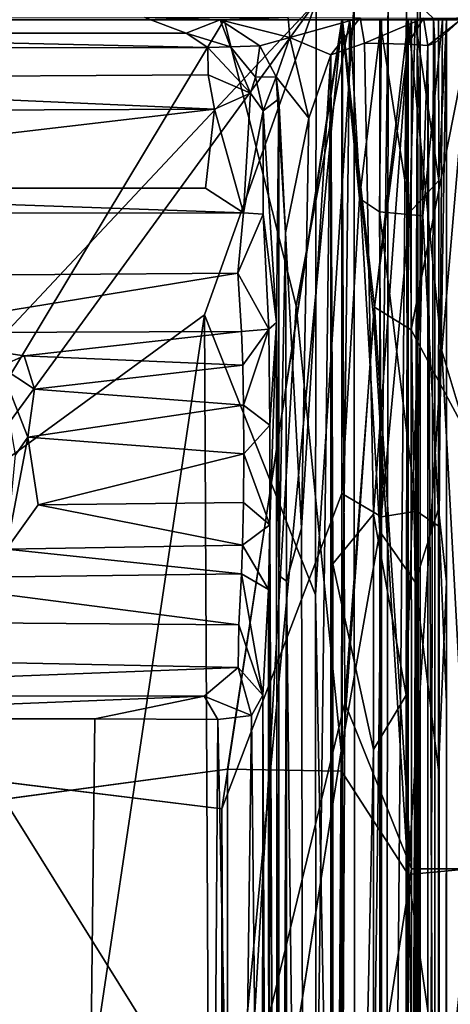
# Model space of a CAD drawing. Header units: millimetres. Extents: x -474 to 3044, y -109 to 1309.
# Tile 45 of 118: x -214 to -198, y 992 to 1030. Entities that reach past the tile are written whole.
import ezdxf

# ---------------------------------------------------------------- set-up
doc = ezdxf.new("R2010")
doc.units = ezdxf.units.MM
doc.layers.add('Layer 01', color=7, linetype='Continuous', true_color=0x000000)

msp = doc.modelspace()

# ---------------------------------------------------------------- linework, layer by layer
at = {"layer": 'Layer 01'}
for points in [[(-202.977, 1030.678, 1017.404), (-232.824, 1030.678, 1017.4), (-217.064, 1015.689, 1017.399)], [(-216.816, 1011.746, 1017.4), (-202.977, 1030.678, 1017.404), (-217.064, 1015.689, 1017.399)], [(-207.255, 1018.72, 1017.4), (-202.977, 1030.678, 1017.404), (-216.816, 1011.746, 1017.4)], [(-202.977, 1030.678, 1017.404), (-207.255, 1018.72, 1017.4), (-203.009, 1008.021, 1017.401)], [(-202.977, 1030.678, 1017.404), (-203.009, 1008.021, 1017.401), (-201.535, 1030.671, 1017.117)], [(-203.009, 1008.021, 1017.401), (-201.508, 930.27, 1017.111), (-201.535, 1030.671, 1017.117)], [(-201.508, 930.27, 1017.111), (-200.234, 1030.653, 1016.265), (-201.535, 1030.671, 1017.117)], [(-201.508, 930.27, 1017.111), (-200.331, 936.524, 1016.377), (-200.234, 1030.653, 1016.265)], [(-200.331, 936.524, 1016.377), (-199.529, 1030.631, 1015.288), (-200.234, 1030.653, 1016.265)], [(-200.331, 936.524, 1016.377), (-199.406, 951.637, 1015.02), (-199.529, 1030.631, 1015.288)], [(-199.529, 1030.631, 1015.288), (-199.406, 951.637, 1015.02), (-199.105, 1030.609, 1013.796)], [(-199.093, 930.126, 1013.718), (-199.105, 1030.609, 1013.796), (-199.406, 951.637, 1015.02)], [(-199.004, 944.608, 1008.726), (-199.009, 1030.531, 1009.009), (-199.105, 1030.609, 1013.796)], [(-199.093, 930.126, 1013.718), (-199.004, 944.608, 1008.726), (-199.105, 1030.609, 1013.796)], [(-198.495, 1030.043, 981.145), (-199.009, 1030.531, 1009.009), (-199.004, 944.608, 1008.726), (-198.609, 980.394, 987.318)], [(-232.594, 1030.05, 975.819), (-209.546, 1030.09, 973.396), (-207.952, 1029.481, 1008.624), (-231.676, 1029.479, 1008.648)], [(-204.052, 1030.087, 973.58), (-206.651, 1029.997, 976.188), (-209.546, 1030.09, 973.396)], [(-209.546, 1030.09, 973.396), (-206.651, 1029.997, 976.188), (-207.952, 1029.481, 1008.624)], [(-206.651, 1029.997, 976.188), (-204.052, 1030.087, 973.58), (-203.987, 1029.326, 974.804)], [(-204.052, 1030.087, 973.58), (-201.303, 1030.075, 973.944), (-203.987, 1029.326, 974.804)], [(-203.987, 1029.326, 974.804), (-201.303, 1030.075, 973.944), (-202.415, 1028.655, 974.596)], [(-201.128, 1029.098, 974.761), (-202.415, 1028.655, 974.596), (-201.303, 1030.075, 973.944)], [(-198.882, 1030.061, 975.052), (-201.128, 1029.098, 974.761), (-201.303, 1030.075, 973.944)], [(-201.128, 1029.098, 974.761), (-198.882, 1030.061, 975.052), (-199.482, 1029.063, 975.779)], [(-199.482, 1029.063, 975.779), (-198.882, 1030.061, 975.052), (-198.713, 1029.014, 977.071)], [(-197.462, 1029.994, 978.363), (-198.882, 1030.061, 975.052), (-195.098, 1030.098, 972.973)], [(-198.713, 1029.014, 977.071), (-198.882, 1030.061, 975.052), (-197.462, 1029.994, 978.363)], [(-198.495, 1030.043, 981.145), (-198.609, 980.394, 987.318), (-198.447, 967.1, 978.55), (-198.443, 1029.098, 978.381)], [(-197.462, 1029.994, 978.363), (-195.025, 1030.026, 980.215), (-198.495, 1030.043, 981.145)], [(-198.443, 1029.098, 978.381), (-197.462, 1029.994, 978.363), (-198.495, 1030.043, 981.145)], [(-206.595, 999.843, 949), (-202, 1030, 949), (-238.201, 1030, 948.999), (-233.618, 1003.15, 949)], [(-238.201, 1030, 948.999), (-202, 1030, 949), (-201.974, 1030, 946), (-238, 1030, 946)], [(-233.573, 997.706, 946), (-238, 1030, 946), (-201.974, 1030, 946), (-206.372, 1001.356, 946)], [(-233.5, 1030, 1021), (-206.5, 1030, 1018), (-234.679, 1030, 1018)], [(-234.679, 1030, 1018), (-206.5, 1030, 1018), (-233.855, 984.602, 1018)], [(-206.5, 1030, 1018), (-203.749, 1019.065, 1018), (-206.366, 974.404, 1018), (-233.855, 984.602, 1018)], [(-233.5, 1030, 1021), (-202, 1030, 1021), (-201.689, 1030, 1018.003)], [(-233.5, 1030, 1021), (-201.689, 1030, 1018.003), (-206.5, 1030, 1018)], [(-228.925, 912.557, 1021), (-206.173, 986.161, 1021), (-233.5, 1030, 1021)], [(-202, 1030, 1021), (-233.5, 1030, 1021), (-206.173, 986.161, 1021)], [(-206.258, 1028.969, 1008.989), (-207.952, 1029.481, 1008.624), (-206.651, 1029.997, 976.188)], [(-205.137, 1029.005, 976.097), (-206.258, 1028.969, 1008.989), (-206.651, 1029.997, 976.188)], [(-206.651, 1029.997, 976.188), (-203.987, 1029.326, 974.804), (-205.137, 1029.005, 976.097)], [(-202.001, 1011.891, 949), (-202, 1030, 949), (-206.595, 999.843, 949)], [(-206.5, 1030, 1018), (-201.689, 1030, 1018.003), (-203.749, 1019.065, 1018)], [(-206.372, 1001.356, 946), (-201.974, 1030, 946), (-202.011, 1001.283, 946)], [(-206.173, 986.161, 1021), (-201.882, 1003.893, 1020.999), (-202, 1030, 1021)], [(-203.749, 1019.065, 1018), (-201.689, 1030, 1018.003), (-202.026, 1002.052, 1018.001)], [(-201.689, 1030, 1018.003), (-200.546, 1010.442, 1017.726), (-202.026, 1002.052, 1018.001)], [(-202.011, 1001.283, 946), (-201.974, 1030, 946), (-200.784, 1018.677, 946.091)], [(-201.328, 1023.161, 949.045), (-202, 1030, 949), (-202.001, 1011.891, 949)], [(-200.757, 1019.015, 1020.905), (-202, 1030, 1021), (-201.882, 1003.893, 1020.999)], [(-199.341, 1030, 1020.475), (-202, 1030, 1021), (-200.757, 1019.015, 1020.905)], [(-202, 1030, 949), (-201.328, 1023.161, 949.045), (-200.48, 1030, 949.3)], [(-200.551, 1030, 1017.728), (-201.689, 1030, 1018.003), (-202, 1030, 1021), (-199.341, 1030, 1020.475)], [(-201.974, 1030, 946), (-202, 1030, 949), (-200.48, 1030, 949.3), (-199.459, 1030, 946.477)], [(-201.974, 1030, 946), (-199.459, 1030, 946.477), (-200.784, 1018.677, 946.091)], [(-201.689, 1030, 1018.003), (-200.551, 1030, 1017.728), (-200.546, 1010.442, 1017.726)], [(-200.48, 1030, 949.3), (-201.328, 1023.161, 949.045), (-200.563, 1022.652, 949.252)], [(-199.459, 997.334, 946.478), (-200.784, 1018.677, 946.091), (-199.459, 1030, 946.477)], [(-200.757, 1019.015, 1020.905), (-199.349, 1018.151, 1020.48), (-199.341, 1030, 1020.475)], [(-199.148, 1030, 950.196), (-200.48, 1030, 949.3), (-200.563, 1022.652, 949.252), (-198.905, 1022.503, 950.397)], [(-199.402, 1022.646, 1017.098), (-200.546, 1010.442, 1017.726), (-200.551, 1030, 1017.728)], [(-199.196, 1030, 1016.852), (-199.402, 1022.646, 1017.098), (-200.551, 1030, 1017.728)], [(-199.341, 1030, 1020.475), (-197.003, 1030, 1018.901), (-199.196, 1030, 1016.852), (-200.551, 1030, 1017.728)], [(-199.148, 1030, 950.196), (-197.099, 1030, 948.003), (-199.459, 1030, 946.477), (-200.48, 1030, 949.3)], [(-198.181, 1017.34, 947.115), (-199.459, 997.334, 946.478), (-199.459, 1030, 946.477)], [(-197.099, 1030, 948.003), (-198.181, 1017.34, 947.115), (-199.459, 1030, 946.477)], [(-198.296, 1023.855, 1015.513), (-199.402, 1022.646, 1017.098), (-199.196, 1030, 1016.852)], [(-199.349, 1018.151, 1020.48), (-197.003, 1030, 1018.901), (-199.341, 1030, 1020.475)], [(-199.349, 1018.151, 1020.48), (-196.999, 1013.774, 1018.898), (-197.003, 1030, 1018.901)], [(-198.296, 1023.855, 1015.513), (-199.196, 1030, 1016.852), (-198.3, 1030, 1015.52)], [(-197.003, 1030, 1018.901), (-195.477, 1030, 1016.541), (-198.3, 1030, 1015.52), (-199.196, 1030, 1016.852)], [(-199.148, 1030, 950.196), (-198.905, 1022.503, 950.397), (-198.15, 1029.999, 951.812)], [(-197.099, 1030, 948.003), (-199.148, 1030, 950.196), (-198.15, 1029.999, 951.812), (-195.525, 1030, 950.341)], [(-198.905, 1022.503, 950.397), (-198.278, 1010.631, 951.538), (-198.15, 1029.999, 951.812)], [(-198.713, 1029.014, 977.071), (-197.462, 1029.994, 978.363), (-198.443, 1029.098, 978.381)], [(-198.3, 1030, 1015.52), (-198, 1030, 1014.325), (-198.296, 1023.855, 1015.513)], [(-198, 1030, 1014.325), (-198, 1008.517, 1014.006), (-198.3, 1011.304, 1015.52)], [(-198, 1030, 1014.325), (-198.3, 1011.304, 1015.52), (-198.296, 1023.855, 1015.513)], [(-198, 1030, 1014.325), (-198.3, 1030, 1015.52), (-195.477, 1030, 1016.541), (-195, 1030, 1014.002)], [(-198.15, 1029.999, 951.812), (-198.278, 1010.631, 951.538), (-197.999, 1003.904, 953.016), (-198, 1030, 953)], [(-198.181, 1017.34, 947.115), (-197.099, 1030, 948.003), (-197.102, 1013.774, 947.999)], [(-195.525, 1030, 950.341), (-198.15, 1029.999, 951.812), (-198, 1030, 953), (-195, 1030, 953)], [(-198, 1011.716, 956.712), (-198, 1030, 953), (-197.999, 1003.904, 953.016)], [(-198, 1030, 953), (-198, 1011.716, 956.712), (-198, 1010.39, 1010.484)], [(-198, 1030, 953), (-198, 1010.39, 1010.484), (-198, 1030, 1014.325)], [(-198, 1008.517, 1014.006), (-198, 1030, 1014.325), (-198, 1010.39, 1010.484)], [(-198, 1030, 1014.325), (-195, 1030, 1014.002), (-195, 1030, 953), (-198, 1030, 953)], [(-231.676, 1029.479, 1008.648), (-207.125, 1028.933, 1010.223), (-232.96, 1028.929, 1010.208)], [(-231.676, 1029.479, 1008.648), (-207.952, 1029.481, 1008.624), (-207.125, 1028.933, 1010.223)], [(-207.952, 1029.481, 1008.624), (-206.258, 1028.969, 1008.989), (-207.125, 1028.933, 1010.223)], [(-204.513, 1027.818, 975.93), (-205.137, 1029.005, 976.097), (-203.987, 1029.326, 974.804)], [(-204.513, 1027.818, 975.93), (-203.987, 1029.326, 974.804), (-203.266, 1026.242, 974.765)], [(-203.987, 1029.326, 974.804), (-202.415, 1028.655, 974.596), (-203.266, 1026.242, 974.765)], [(-207.112, 1027.891, 1011.076), (-232.792, 1027.738, 1011.137), (-232.96, 1028.929, 1010.208), (-207.125, 1028.933, 1010.223)], [(-205.492, 1027.192, 1010.712), (-207.125, 1028.933, 1010.223), (-206.258, 1028.969, 1008.989)], [(-207.125, 1028.933, 1010.223), (-205.492, 1027.192, 1010.712), (-207.112, 1027.891, 1011.076)], [(-205.137, 1029.005, 976.097), (-205.304, 1027.804, 1009.209), (-206.258, 1028.969, 1008.989)], [(-205.492, 1027.192, 1010.712), (-206.258, 1028.969, 1008.989), (-205.304, 1027.804, 1009.209)], [(-204.513, 1027.818, 975.93), (-205.304, 1027.804, 1009.209), (-205.137, 1029.005, 976.097)], [(-201.128, 1029.098, 974.761), (-200.795, 1011.103, 974.922), (-202.342, 1009.198, 974.606), (-202.415, 1028.655, 974.596)], [(-200.795, 1011.103, 974.922), (-201.128, 1029.098, 974.761), (-199.482, 1029.063, 975.779)], [(-199.537, 1004.182, 975.8), (-200.795, 1011.103, 974.922), (-199.482, 1029.063, 975.779)], [(-198.713, 1029.014, 977.071), (-199.537, 1004.182, 975.8), (-199.482, 1029.063, 975.779)], [(-198.722, 948.375, 977.06), (-199.537, 1004.182, 975.8), (-198.713, 1029.014, 977.071)], [(-198.722, 948.375, 977.06), (-198.713, 1029.014, 977.071), (-198.447, 967.1, 978.55)], [(-198.713, 1029.014, 977.071), (-198.443, 1029.098, 978.381), (-198.447, 967.1, 978.55)], [(-203.546, 1010.564, 974.948), (-203.266, 1026.242, 974.765), (-202.415, 1028.655, 974.596)], [(-202.415, 1028.655, 974.596), (-203.425, 948.339, 974.875), (-203.546, 1010.564, 974.948)], [(-203.425, 948.339, 974.875), (-202.415, 1028.655, 974.596), (-202.425, 940.652, 974.605)], [(-202.415, 1028.655, 974.596), (-202.328, 929.99, 974.591), (-202.425, 940.652, 974.605)], [(-202.415, 1028.655, 974.596), (-202.342, 1009.198, 974.606), (-202.328, 929.99, 974.591)], [(-207.112, 1027.891, 1011.076), (-206.87, 1026.578, 1011.412), (-232.792, 1027.738, 1011.137)], [(-206.87, 1026.578, 1011.412), (-207.112, 1027.891, 1011.076), (-205.492, 1027.192, 1010.712)], [(-205.014, 1026.515, 1009.498), (-205.492, 1027.192, 1010.712), (-205.304, 1027.804, 1009.209)], [(-205.014, 1026.515, 1009.498), (-205.304, 1027.804, 1009.209), (-204.513, 1027.818, 975.93)], [(-205.014, 1026.515, 1009.498), (-204.513, 1027.818, 975.93), (-204.412, 1026.98, 976.548)], [(-203.266, 1026.242, 974.765), (-204.16, 1021.857, 975.618), (-204.513, 1027.818, 975.93)], [(-204.16, 1021.857, 975.618), (-204.412, 1026.98, 976.548), (-204.513, 1027.818, 975.93)], [(-206.87, 1026.578, 1011.412), (-232.942, 1026.48, 1011.422), (-232.792, 1027.738, 1011.137)], [(-205.492, 1027.192, 1010.712), (-205.759, 1022.623, 1010.851), (-206.87, 1026.578, 1011.412)], [(-205.014, 1026.515, 1009.498), (-205.759, 1022.623, 1010.851), (-205.492, 1027.192, 1010.712)], [(-204.412, 1026.98, 976.548), (-204.494, 1018.421, 980.938), (-205.014, 1026.515, 1009.498)], [(-204.412, 1026.98, 976.548), (-204.412, 1008.756, 976.552), (-204.494, 1018.421, 980.938)], [(-204.16, 1021.857, 975.618), (-204.412, 1008.756, 976.552), (-204.412, 1026.98, 976.548)], [(-206.87, 1026.578, 1011.412), (-232.617, 1023.563, 1011.408), (-232.942, 1026.48, 1011.422)], [(-232.617, 1023.563, 1011.408), (-206.87, 1026.578, 1011.412), (-207.211, 1023.561, 1011.407)], [(-206.87, 1026.578, 1011.412), (-205.759, 1022.623, 1010.851), (-207.211, 1023.561, 1011.407)], [(-205.759, 1022.623, 1010.851), (-205.014, 1026.515, 1009.498), (-205.004, 1022.565, 1008.909)], [(-205.004, 1022.565, 1008.909), (-205.014, 1026.515, 1009.498), (-204.494, 1018.421, 980.938)], [(-204.16, 1021.857, 975.618), (-203.266, 1026.242, 974.765), (-203.546, 1010.564, 974.948)], [(-198.296, 1023.855, 1015.513), (-198.3, 1011.304, 1015.52), (-199.201, 1008.501, 1016.858), (-199.402, 1022.646, 1017.098)], [(-232.617, 1023.563, 1011.408), (-205.759, 1022.623, 1010.851), (-234.133, 1022.579, 1010.83)], [(-207.211, 1023.561, 1011.407), (-205.759, 1022.623, 1010.851), (-232.617, 1023.563, 1011.408)], [(-200.48, 1011.003, 949.3), (-200.563, 1022.652, 949.252), (-201.328, 1023.161, 949.045), (-202.001, 1011.891, 949)], [(-205.974, 1020.318, 1006.112), (-233.987, 1020.111, 1005.556), (-234.133, 1022.579, 1010.83), (-205.759, 1022.623, 1010.851)], [(-205.759, 1022.623, 1010.851), (-205.004, 1022.565, 1008.909), (-205.974, 1020.318, 1006.112)], [(-205.004, 1022.565, 1008.909), (-204.791, 1018.174, 996.949), (-205.974, 1020.318, 1006.112)], [(-204.791, 1018.174, 996.949), (-205.004, 1022.565, 1008.909), (-204.494, 1018.421, 980.938)], [(-199.142, 1011.213, 950.201), (-198.905, 1022.503, 950.397), (-200.563, 1022.652, 949.252)], [(-199.142, 1011.213, 950.201), (-200.563, 1022.652, 949.252), (-200.48, 1011.003, 949.3)], [(-200.546, 1010.442, 1017.726), (-199.402, 1022.646, 1017.098), (-199.201, 1008.501, 1016.858)], [(-198.278, 1010.631, 951.538), (-198.905, 1022.503, 950.397), (-199.142, 1011.213, 950.201)], [(-204.16, 1021.857, 975.618), (-204.121, 1008.537, 975.561), (-204.412, 1008.756, 976.552)], [(-204.16, 1021.857, 975.618), (-203.546, 1010.564, 974.948), (-204.121, 1008.537, 975.561)], [(-219.98, 1018.033, 999.315), (-233.987, 1020.111, 1005.556), (-205.974, 1020.318, 1006.112)], [(-205.841, 1018.088, 999.465), (-219.98, 1018.033, 999.315), (-205.974, 1020.318, 1006.112)], [(-205.974, 1020.318, 1006.112), (-204.791, 1018.174, 996.949), (-205.841, 1018.088, 999.465)], [(-203.749, 1019.065, 1018), (-202.026, 1002.052, 1018.001), (-206.366, 974.404, 1018)], [(-201.882, 1003.893, 1020.999), (-199.341, 997.547, 1020.475), (-200.757, 1019.015, 1020.905)], [(-200.757, 1019.015, 1020.905), (-199.341, 997.547, 1020.475), (-199.349, 1018.151, 1020.48)], [(-207.255, 1018.72, 1017.4), (-218.033, 946.354, 1017.4), (-206.863, 939.525, 1017.4)], [(-207.255, 1018.72, 1017.4), (-216.816, 1011.746, 1017.4), (-218.033, 946.354, 1017.4)], [(-207.255, 1018.72, 1017.4), (-206.863, 939.525, 1017.4), (-202.951, 936.626, 1017.4), (-203.009, 1008.021, 1017.401)], [(-204.748, 1014.499, 994.668), (-204.791, 1018.174, 996.949), (-204.494, 1018.421, 980.938)], [(-204.757, 1010.697, 995.162), (-204.748, 1014.499, 994.668), (-204.494, 1018.421, 980.938)], [(-204.464, 942.012, 979.349), (-204.757, 1010.697, 995.162), (-204.494, 1018.421, 980.938)], [(-204.412, 1008.756, 976.552), (-204.464, 942.012, 979.349), (-204.494, 1018.421, 980.938)], [(-200.784, 1018.677, 946.091), (-199.459, 997.334, 946.478), (-202.011, 1001.283, 946)], [(-214.154, 1017.157, 997.55), (-219.98, 1018.033, 999.315), (-205.841, 1018.088, 999.465)], [(-215.064, 1016.748, 997.391), (-219.98, 1018.033, 999.315), (-214.154, 1017.157, 997.55)], [(-205.782, 1016.801, 997.163), (-214.154, 1017.157, 997.55), (-205.841, 1018.088, 999.465)], [(-205.841, 1018.088, 999.465), (-204.791, 1018.174, 996.949), (-205.782, 1016.801, 997.163)], [(-205.782, 1016.801, 997.163), (-204.791, 1018.174, 996.949), (-205.756, 1015.263, 996.032)], [(-204.791, 1018.174, 996.949), (-204.748, 1014.499, 994.668), (-205.756, 1015.263, 996.032)], [(-199.349, 1018.151, 1020.48), (-199.341, 997.547, 1020.475), (-196.999, 997.546, 1018.898), (-196.999, 1013.774, 1018.898)], [(-199.459, 997.334, 946.478), (-198.181, 1017.34, 947.115), (-197.102, 997.547, 947.999)], [(-197.102, 997.547, 947.999), (-198.181, 1017.34, 947.115), (-197.102, 1013.774, 947.999)], [(-215.064, 1016.748, 997.391), (-214.154, 1017.157, 997.55), (-213.753, 1015.877, 996.31)], [(-213.753, 1015.877, 996.31), (-214.154, 1017.157, 997.55), (-205.782, 1016.801, 997.163)], [(-215.064, 1016.748, 997.391), (-214.008, 1014.038, 995.665), (-214.486, 1013.37, 997.419)], [(-215.064, 1016.748, 997.391), (-213.753, 1015.877, 996.31), (-214.008, 1014.038, 995.665)], [(-205.782, 1016.801, 997.163), (-205.756, 1015.263, 996.032), (-213.753, 1015.877, 996.31)], [(-214.008, 1014.038, 995.665), (-213.753, 1015.877, 996.31), (-205.756, 1015.263, 996.032)], [(-205.756, 1015.263, 996.032), (-205.747, 1013.405, 995.625), (-214.008, 1014.038, 995.665)], [(-205.756, 1015.263, 996.032), (-204.748, 1014.499, 994.668), (-205.747, 1013.405, 995.625)], [(-204.757, 1010.697, 995.162), (-205.747, 1013.405, 995.625), (-204.748, 1014.499, 994.668)], [(-214.486, 1013.37, 997.419), (-214.008, 1014.038, 995.665), (-214.829, 1009.761, 997.383)], [(-214.829, 1009.761, 997.383), (-214.008, 1014.038, 995.665), (-213.616, 1011.461, 995.936)], [(-214.008, 1014.038, 995.665), (-205.747, 1013.405, 995.625), (-213.616, 1011.461, 995.936)], [(-205.747, 1013.405, 995.625), (-205.756, 1011.546, 996.032), (-213.616, 1011.461, 995.936)], [(-204.757, 1010.697, 995.162), (-205.756, 1011.546, 996.032), (-205.747, 1013.405, 995.625)], [(-206.595, 999.843, 949), (-202.021, 190.744, 948.999), (-202.001, 1011.891, 949)], [(-202.021, 190.744, 948.999), (-200.48, 198.266, 949.301), (-202.001, 1011.891, 949)], [(-200.48, 1011.003, 949.3), (-202.001, 1011.891, 949), (-200.48, 198.266, 949.301)], [(-198, 1011.716, 956.712), (-198, 189.598, 956.827), (-198, 188.208, 1010.185), (-198, 1010.39, 1010.484)], [(-198, 1011.716, 956.712), (-197.999, 1003.904, 953.016), (-198, 189.598, 956.827)], [(-213.616, 1011.461, 995.936), (-205.795, 1009.913, 997.286), (-214.829, 1009.761, 997.383)], [(-205.795, 1009.913, 997.286), (-213.616, 1011.461, 995.936), (-205.756, 1011.546, 996.032)], [(-204.757, 1010.697, 995.162), (-205.795, 1009.913, 997.286), (-205.756, 1011.546, 996.032)], [(-199.201, 1008.501, 1016.858), (-198.3, 1011.304, 1015.52), (-198.299, 1001.31, 1015.518)], [(-198, 1008.517, 1014.006), (-198.299, 1001.31, 1015.518), (-198.3, 1011.304, 1015.52)], [(-200.795, 1002.111, 974.922), (-202.342, 1009.198, 974.606), (-200.795, 1011.103, 974.922)], [(-199.537, 1004.182, 975.8), (-200.795, 1002.111, 974.922), (-200.795, 1011.103, 974.922)], [(-199.142, 1011.213, 950.201), (-200.48, 1011.003, 949.3), (-200.48, 198.266, 949.301)], [(-199.142, 189.179, 950.202), (-199.142, 1011.213, 950.201), (-200.48, 198.266, 949.301)], [(-198.272, 716.483, 951.55), (-198.278, 1010.631, 951.538), (-199.142, 1011.213, 950.201)], [(-198.275, 433.714, 951.543), (-198.272, 716.483, 951.55), (-199.142, 1011.213, 950.201)], [(-198.275, 433.714, 951.543), (-199.142, 1011.213, 950.201), (-199.142, 189.179, 950.202)], [(-204.81, 1008.216, 998.022), (-205.795, 1009.913, 997.286), (-204.757, 1010.697, 995.162)], [(-204.78, 947.659, 996.486), (-204.81, 1008.216, 998.022), (-204.757, 1010.697, 995.162)], [(-204.464, 942.012, 979.349), (-204.78, 947.659, 996.486), (-204.757, 1010.697, 995.162)], [(-204.121, 1008.537, 975.561), (-203.546, 1010.564, 974.948), (-203.425, 948.339, 974.875)], [(-198.272, 716.483, 951.55), (-197.999, 1003.904, 953.016), (-198.278, 1010.631, 951.538)], [(-200.549, 189.449, 1017.728), (-202.026, 1002.052, 1018.001), (-200.546, 1010.442, 1017.726)], [(-200.549, 189.449, 1017.728), (-200.546, 1010.442, 1017.726), (-199.201, 188.695, 1016.858)], [(-200.546, 1010.442, 1017.726), (-199.201, 1008.501, 1016.858), (-199.201, 188.695, 1016.858)], [(-198, 188.208, 1010.185), (-198, 1008.517, 1014.006), (-198, 1010.39, 1010.484)], [(-205.838, 1008.825, 999.203), (-219.657, 1008.643, 999.721), (-214.829, 1009.761, 997.383)], [(-205.795, 1009.913, 997.286), (-205.838, 1008.825, 999.203), (-214.829, 1009.761, 997.383)], [(-204.81, 1008.216, 998.022), (-205.838, 1008.825, 999.203), (-205.795, 1009.913, 997.286)], [(-200.795, 1002.111, 974.922), (-202.328, 929.99, 974.591), (-202.342, 1009.198, 974.606)], [(-219.657, 1008.643, 999.721), (-205.937, 1006.87, 1005.085), (-233.991, 1007.09, 1004.427)], [(-205.838, 1008.825, 999.203), (-205.937, 1006.87, 1005.085), (-219.657, 1008.643, 999.721)], [(-205.016, 1004.184, 1009.274), (-205.937, 1006.87, 1005.085), (-205.838, 1008.825, 999.203)], [(-205.016, 1004.184, 1009.274), (-205.838, 1008.825, 999.203), (-204.81, 1008.216, 998.022)], [(-204.412, 1008.756, 976.552), (-204.423, 930.195, 976.639), (-204.464, 942.012, 979.349)], [(-204.423, 930.195, 976.639), (-204.412, 1008.756, 976.552), (-204.121, 1008.537, 975.561)], [(-204.78, 947.659, 996.486), (-205.016, 1004.184, 1009.274), (-204.81, 1008.216, 998.022)], [(-204.121, 1008.537, 975.561), (-204.118, 945.254, 975.557), (-204.423, 930.195, 976.639)], [(-204.121, 1008.537, 975.561), (-203.425, 948.339, 974.875), (-204.118, 945.254, 975.557)], [(-199.201, 188.695, 1016.858), (-199.201, 1008.501, 1016.858), (-198.299, 1001.31, 1015.518)], [(-198, 190.66, 1013.984), (-198.299, 1001.31, 1015.518), (-198, 1008.517, 1014.006)], [(-198, 188.208, 1010.185), (-198, 190.66, 1013.984), (-198, 1008.517, 1014.006)], [(-202.951, 936.626, 1017.4), (-201.508, 930.27, 1017.111), (-203.009, 1008.021, 1017.401)], [(-205.961, 1005.245, 1008.846), (-233.971, 1005.808, 1007.624), (-233.991, 1007.09, 1004.427), (-205.937, 1006.87, 1005.085)], [(-205.016, 1004.184, 1009.274), (-205.961, 1005.245, 1008.846), (-205.937, 1006.87, 1005.085)], [(-233.971, 1005.808, 1007.624), (-205.961, 1005.245, 1008.846), (-233.627, 1004.17, 1010.842)], [(-205.961, 1005.245, 1008.846), (-207.27, 1004.148, 1010.898), (-233.627, 1004.17, 1010.842)], [(-207.27, 1004.148, 1010.898), (-205.961, 1005.245, 1008.846), (-205.458, 1003.409, 1010.707)], [(-205.458, 1003.409, 1010.707), (-205.961, 1005.245, 1008.846), (-205.016, 1004.184, 1009.274)], [(-228.773, 1003.28, 1011.4), (-233.627, 1004.17, 1010.842), (-207.27, 1004.148, 1010.898)], [(-228.773, 1003.28, 1011.4), (-207.27, 1004.148, 1010.898), (-211.451, 1003.276, 1011.4)], [(-211.451, 1003.276, 1011.4), (-207.27, 1004.148, 1010.898), (-206.736, 1003.257, 1011.393)], [(-207.27, 1004.148, 1010.898), (-205.458, 1003.409, 1010.707), (-206.736, 1003.257, 1011.393)], [(-205.458, 1003.409, 1010.707), (-205.016, 1004.184, 1009.274), (-205.049, 964.216, 1009.893)], [(-205.016, 1004.184, 1009.274), (-204.953, 963.833, 1005.75), (-205.049, 964.216, 1009.893)], [(-204.78, 947.659, 996.486), (-204.953, 963.833, 1005.75), (-205.016, 1004.184, 1009.274)], [(-199.537, 1004.182, 975.8), (-199.541, 957.504, 975.791), (-200.794, 952.987, 974.927), (-200.795, 1002.111, 974.922)], [(-198.722, 948.375, 977.06), (-199.541, 957.504, 975.791), (-199.537, 1004.182, 975.8)], [(-202.001, 980.425, 1021), (-201.882, 1003.893, 1020.999), (-206.173, 986.161, 1021)], [(-202.001, 980.425, 1021), (-199.341, 997.547, 1020.475), (-201.882, 1003.893, 1020.999)], [(-198.272, 716.483, 951.55), (-197.998, 299.485, 953.027), (-197.999, 1003.904, 953.016)], [(-197.998, 299.485, 953.027), (-198, 189.598, 956.827), (-197.999, 1003.904, 953.016)], [(-205.949, 965.396, 1011.102), (-206.736, 1003.257, 1011.393), (-205.458, 1003.409, 1010.707)], [(-205.949, 965.396, 1011.102), (-205.458, 1003.409, 1010.707), (-205.049, 964.216, 1009.893)], [(-233.618, 1003.15, 949), (-233.569, 200.215, 949), (-206.477, 197.316, 949), (-206.595, 999.843, 949)], [(-228.773, 1003.28, 1011.4), (-211.451, 1003.276, 1011.4), (-212.017, 953.534, 1011.4), (-227.399, 953.536, 1011.4)], [(-212.017, 953.534, 1011.4), (-211.451, 1003.276, 1011.4), (-206.736, 1003.257, 1011.393), (-207.103, 953.611, 1011.406)], [(-205.949, 965.396, 1011.102), (-207.103, 953.611, 1011.406), (-206.736, 1003.257, 1011.393)], [(-206.366, 974.404, 1018), (-202.026, 1002.052, 1018.001), (-206.293, 229.681, 1018)], [(-202.026, 1002.052, 1018.001), (-202.009, 204.181, 1018), (-206.293, 229.681, 1018)], [(-200.794, 952.987, 974.927), (-202.328, 929.99, 974.591), (-200.795, 1002.111, 974.922)], [(-200.549, 189.449, 1017.728), (-202.009, 204.181, 1018), (-202.026, 1002.052, 1018.001)], [(-233.406, 199.61, 946), (-233.573, 997.706, 946), (-206.372, 1001.356, 946), (-206.415, 224.128, 946)], [(-206.372, 1001.356, 946), (-202.011, 1001.283, 946), (-206.415, 224.128, 946)], [(-206.415, 224.128, 946), (-202.011, 1001.283, 946), (-202.027, 638.197, 945.998)], [(-199.459, 997.334, 946.478), (-202.027, 638.197, 945.998), (-202.011, 1001.283, 946)], [(-199.201, 188.695, 1016.858), (-198.299, 1001.31, 1015.518), (-198.3, 198.223, 1015.519)], [(-198, 190.66, 1013.984), (-198.3, 198.223, 1015.519), (-198.299, 1001.31, 1015.518)], [(-206.477, 197.316, 949), (-202.021, 190.744, 948.999), (-206.595, 999.843, 949)], [(-199.455, 690.97, 946.479), (-202.027, 638.197, 945.998), (-199.459, 997.334, 946.478)], [(-202.001, 980.425, 1021), (-199.34, 975.814, 1020.475), (-199.341, 997.547, 1020.475)], [(-199.459, 997.334, 946.478), (-197.102, 997.547, 947.999), (-197.102, 980.989, 947.999)], [(-199.455, 690.97, 946.479), (-199.459, 997.334, 946.478), (-197.102, 980.989, 947.999)], [(-196.999, 997.546, 1018.898), (-199.341, 997.547, 1020.475), (-199.34, 975.814, 1020.475)], [(-196.999, 997.546, 1018.898), (-199.34, 975.814, 1020.475), (-199.34, 558.88, 1020.475)], [(-196.999, 202.62, 1018.898), (-196.999, 997.546, 1018.898), (-199.34, 558.88, 1020.475)]]:
    msp.add_3dface(points, dxfattribs=at)

doc.saveas('drawing.dxf')
